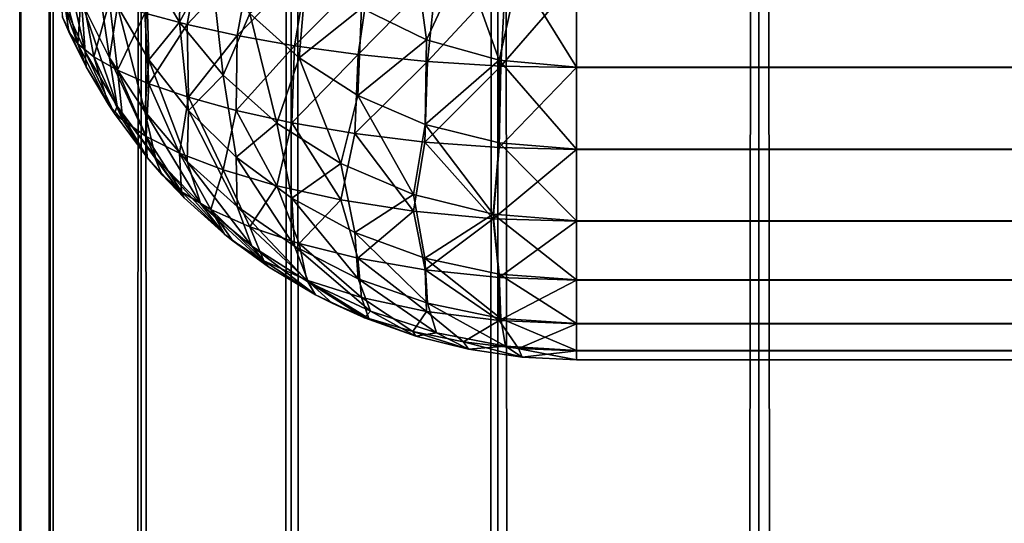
# Model space of a CAD drawing. Extents: x -265 to 265, y 0 to 1027.
# Tile 251 of 256: x -265 to -261.46, y 984.41 to 986.22. Entities that reach past the tile are written whole.
import ezdxf

# ---------------------------------------------------------------- set-up
doc = ezdxf.new("R2010")
doc.units = 0
doc.header["$LTSCALE"] = 65.185185
for name, color, linetype in [('14', 7, 'CONTINUOUS'), ('211', 7, 'CONTINUOUS'), ('212', 7, 'CONTINUOUS'), ('22', 7, 'CONTINUOUS'), ('24', 7, 'CONTINUOUS'), ('5', 7, 'CONTINUOUS'), ('6', 7, 'CONTINUOUS'), ('7', 7, 'CONTINUOUS')]:
    doc.layers.add(name, color=color, linetype=linetype)

msp = doc.modelspace()

# ---------------------------------------------------------------- linework, layer by layer
at = {"layer": '14', "color": 7, "linetype": 'CONTINUOUS'}
for points in [[(-264.8232, 986.1779, 16.8767), (-264.7611, 986.0522, 16.8578), (-264.8459, 986.2302, 23.1155), (-264.8232, 986.1779, 16.8767)], [(-264.8459, 986.2302, 23.1155), (-264.7611, 986.0522, 16.8578), (-264.7611, 986.0522, 23.1422), (-264.8459, 986.2302, 23.1155)], [(-264.8459, 986.2302, 16.8845), (-264.8232, 986.1779, 16.8767), (-264.8459, 986.2302, 23.1155), (-264.8459, 986.2302, 16.8845)], [(-264.681, 985.9163, 16.8375), (-264.6594, 985.8836, 16.8325), (-264.7611, 986.0522, 23.1422), (-264.681, 985.9163, 16.8375)], [(-264.7611, 986.0522, 23.1422), (-264.6594, 985.8836, 16.8325), (-264.6594, 985.8836, 23.1675), (-264.7611, 986.0522, 23.1422)], [(-264.7611, 986.0522, 16.8578), (-264.681, 985.9163, 16.8375), (-264.7611, 986.0522, 23.1422), (-264.7611, 986.0522, 16.8578)], [(-264.6594, 985.8836, 16.8325), (-264.5417, 985.726, 16.8089), (-264.6594, 985.8836, 23.1675), (-264.6594, 985.8836, 16.8325)], [(-264.6594, 985.8836, 23.1675), (-264.5417, 985.726, 16.8089), (-264.5417, 985.726, 23.1911), (-264.6594, 985.8836, 23.1675)], [(-264.4889, 985.6647, 16.7997), (-264.4093, 985.5809, 16.7871), (-264.5417, 985.726, 23.1911), (-264.4889, 985.6647, 16.7997)], [(-264.5417, 985.726, 23.1911), (-264.4093, 985.5809, 16.7871), (-264.4093, 985.5809, 23.2129), (-264.5417, 985.726, 23.1911)], [(-264.5417, 985.726, 16.8089), (-264.4889, 985.6647, 16.7997), (-264.5417, 985.726, 23.1911), (-264.5417, 985.726, 16.8089)], [(-264.4093, 985.5809, 16.7871), (-264.2635, 985.4497, 16.7675), (-264.4093, 985.5809, 23.2129), (-264.4093, 985.5809, 16.7871)], [(-264.4093, 985.5809, 23.2129), (-264.2635, 985.4497, 16.7675), (-264.2635, 985.4497, 23.2325), (-264.4093, 985.5809, 23.2129)], [(-264.2346, 985.4266, 16.764), (-264.1058, 985.3335, 16.75), (-264.2635, 985.4497, 23.2325), (-264.2346, 985.4266, 16.764)], [(-264.2635, 985.4497, 23.2325), (-264.1058, 985.3335, 16.75), (-264.1058, 985.3335, 23.25), (-264.2635, 985.4497, 23.2325)], [(-264.2635, 985.4497, 16.7675), (-264.2346, 985.4266, 16.764), (-264.2635, 985.4497, 23.2325), (-264.2635, 985.4497, 16.7675)], [(-264.1058, 985.3335, 16.75), (-263.9377, 985.2334, 16.735), (-264.1058, 985.3335, 23.25), (-264.1058, 985.3335, 16.75)], [(-264.1058, 985.3335, 23.25), (-263.9377, 985.2334, 16.735), (-263.9377, 985.2334, 23.265), (-264.1058, 985.3335, 23.25)], [(-263.8774, 985.2027, 16.7304), (-263.7608, 985.1503, 16.7226), (-263.9377, 985.2334, 23.265), (-263.8774, 985.2027, 16.7304)], [(-263.9377, 985.2334, 23.265), (-263.7608, 985.1503, 16.7226), (-263.7608, 985.1503, 23.2774), (-263.9377, 985.2334, 23.265)], [(-263.9377, 985.2334, 16.735), (-263.8774, 985.2027, 16.7304), (-263.9377, 985.2334, 23.265), (-263.9377, 985.2334, 16.735)], [(-263.7608, 985.1503, 16.7226), (-263.5768, 985.085, 16.7127), (-263.7608, 985.1503, 23.2774), (-263.7608, 985.1503, 16.7226)], [(-263.7608, 985.1503, 23.2774), (-263.5768, 985.085, 16.7127), (-263.5768, 985.085, 23.2873), (-263.7608, 985.1503, 23.2774)], [(-263.5768, 985.085, 16.7127), (-263.3875, 985.0379, 16.7057), (-263.5768, 985.085, 23.2873), (-263.5768, 985.085, 16.7127)], [(-263.5768, 985.085, 23.2873), (-263.3875, 985.0379, 16.7057), (-263.3875, 985.0379, 23.2943), (-263.5768, 985.085, 23.2873)], [(-263.3875, 985.0379, 16.7057), (-263.1945, 985.0095, 16.7014), (-263.3875, 985.0379, 23.2943), (-263.3875, 985.0379, 16.7057)], [(-263.3875, 985.0379, 23.2943), (-263.1945, 985.0095, 16.7014), (-263.1945, 985.0095, 23.2986), (-263.3875, 985.0379, 23.2943)], [(-263, 985, 16.7), (-263, 985, 23.3), (-263.1945, 985.0095, 23.2986), (-263, 985, 16.7)], [(-263.1945, 985.0095, 16.7014), (-263, 985, 16.7), (-263.1945, 985.0095, 23.2986), (-263.1945, 985.0095, 16.7014)]]:
    msp.add_3dface(points, dxfattribs=at)
at = {"layer": '211', "color": 7, "linetype": 'CONTINUOUS'}
for points in [[(-265, 1), (-264.8906, 1, 1.8081), (-265, 1019), (-265, 1)], [(-265, 1019), (-264.8906, 1, 1.8081), (-264.8906, 1019, 1.8081), (-265, 1019)], [(-264.8906, 1, 1.8081), (-264.5641, 1, 3.5897), (-264.8906, 1019, 1.8081), (-264.8906, 1, 1.8081)], [(-264.8906, 1019, 1.8081), (-264.5641, 1, 3.5897), (-264.5641, 1019, 3.5897), (-264.8906, 1019, 1.8081)], [(-264.5641, 1, 3.5897), (-264.0252, 1, 5.3191), (-264.5641, 1019, 3.5897), (-264.5641, 1, 3.5897)], [(-264.5641, 1019, 3.5897), (-264.0252, 1, 5.3191), (-264.0252, 1019, 5.3191), (-264.5641, 1019, 3.5897)], [(-264.0252, 1, 5.3191), (-263.2818, 1, 6.9708), (-264.0252, 1019, 5.3191), (-264.0252, 1, 5.3191)], [(-264.0252, 1019, 5.3191), (-263.2818, 1, 6.9708), (-263.2818, 1019, 6.9708), (-264.0252, 1019, 5.3191)], [(-263.2818, 1, 6.9708), (-262.3448, 1, 8.521), (-263.2818, 1019, 6.9708), (-263.2818, 1, 6.9708)], [(-263.2818, 1019, 6.9708), (-262.3448, 1, 8.521), (-262.3448, 1019, 8.521), (-263.2818, 1019, 6.9708)], [(-262.3448, 1, 8.521), (-261.2277, 1, 9.9468), (-262.3448, 1019, 8.521), (-262.3448, 1, 8.521)], [(-262.3448, 1019, 8.521), (-261.2277, 1, 9.9468), (-261.2277, 1019, 9.9468), (-262.3448, 1019, 8.521)]]:
    msp.add_3dface(points, dxfattribs=at)
at = {"layer": '212', "color": 7, "linetype": 'CONTINUOUS'}
for points in [[(-265, 1), (-265, 1019), (-264.8906, 1019, -1.8081), (-265, 1)], [(-264.8906, 1, -1.8081), (-265, 1), (-264.8906, 1019, -1.8081), (-264.8906, 1, -1.8081)], [(-264.5641, 1, -3.5897), (-264.8906, 1, -1.8081), (-264.5641, 1019, -3.5897), (-264.5641, 1, -3.5897)], [(-264.5641, 1019, -3.5897), (-264.8906, 1, -1.8081), (-264.8906, 1019, -1.8081), (-264.5641, 1019, -3.5897)], [(-264.0252, 1, -5.3191), (-264.5641, 1, -3.5897), (-264.0252, 1019, -5.3191), (-264.0252, 1, -5.3191)], [(-264.0252, 1019, -5.3191), (-264.5641, 1, -3.5897), (-264.5641, 1019, -3.5897), (-264.0252, 1019, -5.3191)], [(-263.2818, 1, -6.9708), (-264.0252, 1, -5.3191), (-263.2818, 1019, -6.9708), (-263.2818, 1, -6.9708)], [(-263.2818, 1019, -6.9708), (-264.0252, 1, -5.3191), (-264.0252, 1019, -5.3191), (-263.2818, 1019, -6.9708)], [(-262.3448, 1, -8.521), (-263.2818, 1, -6.9708), (-262.3448, 1019, -8.521), (-262.3448, 1, -8.521)], [(-262.3448, 1019, -8.521), (-263.2818, 1, -6.9708), (-263.2818, 1019, -6.9708), (-262.3448, 1019, -8.521)], [(-261.2277, 1, -9.9468), (-262.3448, 1, -8.521), (-261.2277, 1019, -9.9468), (-261.2277, 1, -9.9468)], [(-261.2277, 1019, -9.9468), (-262.3448, 1, -8.521), (-262.3448, 1019, -8.521), (-261.2277, 1019, -9.9468)]]:
    msp.add_3dface(points, dxfattribs=at)
at = {"layer": '22', "color": 7, "linetype": 'CONTINUOUS'}
for points in [[(-264.551, 986.245, 15.8916), (-264.3498, 986.4815, 15.5582), (-264.3978, 986.2037, 15.7123), (-264.551, 986.245, 15.8916)], [(-264.3498, 986.4815, 15.5582), (-264.1661, 986.4513, 15.408), (-264.3978, 986.2037, 15.7123), (-264.3498, 986.4815, 15.5582)], [(-264.3978, 986.2037, 15.7123), (-264.1661, 986.4513, 15.408), (-264.2181, 986.1641, 15.5496), (-264.3978, 986.2037, 15.7123)], [(-264.1661, 986.4513, 15.408), (-263.962, 986.4242, 15.2789), (-264.2181, 986.1641, 15.5496), (-264.1661, 986.4513, 15.408)], [(-264.2181, 986.1641, 15.5496), (-263.962, 986.4242, 15.2789), (-264.0129, 986.1274, 15.4075), (-264.2181, 986.1641, 15.5496)], [(-263.962, 986.4242, 15.2789), (-263.7398, 986.4012, 15.1741), (-264.0129, 986.1274, 15.4075), (-263.962, 986.4242, 15.2789)], [(-264.0129, 986.1274, 15.4075), (-263.7398, 986.4012, 15.1741), (-263.7842, 986.0956, 15.2904), (-264.0129, 986.1274, 15.4075)], [(-263.7398, 986.4012, 15.1741), (-263.5024, 986.3834, 15.0966), (-263.7842, 986.0956, 15.2904), (-263.7398, 986.4012, 15.1741)], [(-263.7842, 986.0956, 15.2904), (-263.5024, 986.3834, 15.0966), (-263.5354, 986.0707, 15.2026), (-263.7842, 986.0956, 15.2904)], [(-263.5024, 986.3834, 15.0966), (-263.2541, 986.3722, 15.0488), (-263.5354, 986.0707, 15.2026), (-263.5024, 986.3834, 15.0966)], [(-264.8232, 986.1779, 16.8767), (-264.8459, 986.2302, 16.8845), (-264.8512, 986.3695, 16.4931), (-264.8232, 986.1779, 16.8767)], [(-264.8232, 986.1779, 16.8767), (-264.8512, 986.3695, 16.4931), (-264.7915, 986.1341, 16.6723), (-264.8232, 986.1779, 16.8767)], [(-264.8512, 986.3695, 16.4931), (-264.7774, 986.3285, 16.2852), (-264.7915, 986.1341, 16.6723), (-264.8512, 986.3695, 16.4931)], [(-263.5354, 986.0707, 15.2026), (-263.2541, 986.3722, 15.0488), (-263.2717, 986.0547, 15.148), (-263.5354, 986.0707, 15.2026)], [(-263.2541, 986.3722, 15.0488), (-263, 986.3683, 15.0327), (-263.2717, 986.0547, 15.148), (-263.2541, 986.3722, 15.0488)], [(-263, 986.3683, 15.0327), (-263, 986.0491, 15.1295), (-263.2717, 986.0547, 15.148), (-263, 986.3683, 15.0327)], [(-264.7915, 986.1341, 16.6723), (-264.7774, 986.3285, 16.2852), (-264.7337, 986.0879, 16.4692), (-264.7915, 986.1341, 16.6723)], [(-264.7774, 986.3285, 16.2852), (-264.6775, 986.2868, 16.0836), (-264.7337, 986.0879, 16.4692), (-264.7774, 986.3285, 16.2852)], [(-264.7337, 986.0879, 16.4692), (-264.6775, 986.2868, 16.0836), (-264.6488, 986.04, 16.2696), (-264.7337, 986.0879, 16.4692)], [(-264.6775, 986.2868, 16.0836), (-264.551, 986.245, 15.8916), (-264.6488, 986.04, 16.2696), (-264.6775, 986.2868, 16.0836)], [(-264.6488, 986.04, 16.2696), (-264.551, 986.245, 15.8916), (-264.5358, 985.9912, 16.077), (-264.6488, 986.04, 16.2696)], [(-264.551, 986.245, 15.8916), (-264.3978, 986.2037, 15.7123), (-264.5358, 985.9912, 16.077), (-264.551, 986.245, 15.8916)], [(-264.5358, 985.9912, 16.077), (-264.3978, 986.2037, 15.7123), (-264.3939, 985.9424, 15.895), (-264.5358, 985.9912, 16.077)], [(-264.3978, 986.2037, 15.7123), (-264.2181, 986.1641, 15.5496), (-264.3939, 985.9424, 15.895), (-264.3978, 986.2037, 15.7123)], [(-264.7611, 986.0522, 16.8578), (-264.8232, 986.1779, 16.8767), (-264.7915, 986.1341, 16.6723), (-264.7611, 986.0522, 16.8578)], [(-264.3939, 985.9424, 15.895), (-264.2181, 986.1641, 15.5496), (-264.2226, 985.895, 15.7278), (-264.3939, 985.9424, 15.895)], [(-264.2181, 986.1641, 15.5496), (-264.0129, 986.1274, 15.4075), (-264.2226, 985.895, 15.7278), (-264.2181, 986.1641, 15.5496)], [(-264.681, 985.9163, 16.8375), (-264.7611, 986.0522, 16.8578), (-264.7915, 986.1341, 16.6723), (-264.681, 985.9163, 16.8375)], [(-264.681, 985.9163, 16.8375), (-264.7915, 986.1341, 16.6723), (-264.7337, 986.0879, 16.4692), (-264.681, 985.9163, 16.8375)], [(-264.2226, 985.895, 15.7278), (-264.0129, 986.1274, 15.4075), (-264.0225, 985.8506, 15.5801), (-264.2226, 985.895, 15.7278)], [(-264.0129, 986.1274, 15.4075), (-263.7842, 986.0956, 15.2904), (-264.0225, 985.8506, 15.5801), (-264.0129, 986.1274, 15.4075)], [(-264.0225, 985.8506, 15.5801), (-263.7842, 986.0956, 15.2904), (-263.7954, 985.8119, 15.4573), (-264.0225, 985.8506, 15.5801)], [(-263.7842, 986.0956, 15.2904), (-263.5354, 986.0707, 15.2026), (-263.7954, 985.8119, 15.4573), (-263.7842, 986.0956, 15.2904)], [(-264.681, 985.9163, 16.8375), (-264.7337, 986.0879, 16.4692), (-264.63, 985.8604, 16.6247), (-264.681, 985.9163, 16.8375)], [(-264.7337, 986.0879, 16.4692), (-264.6488, 986.04, 16.2696), (-264.63, 985.8604, 16.6247), (-264.7337, 986.0879, 16.4692)], [(-263.7954, 985.8119, 15.4573), (-263.5354, 986.0707, 15.2026), (-263.545, 985.7814, 15.3645), (-263.7954, 985.8119, 15.4573)], [(-263.5354, 986.0707, 15.2026), (-263.2717, 986.0547, 15.148), (-263.545, 985.7814, 15.3645), (-263.5354, 986.0707, 15.2026)], [(-264.6488, 986.04, 16.2696), (-264.5358, 985.9912, 16.077), (-264.5456, 985.8016, 16.4147), (-264.6488, 986.04, 16.2696)], [(-264.63, 985.8604, 16.6247), (-264.6488, 986.04, 16.2696), (-264.5456, 985.8016, 16.4147), (-264.63, 985.8604, 16.6247)], [(-263.545, 985.7814, 15.3645), (-263.2717, 986.0547, 15.148), (-263.2772, 985.7618, 15.3066), (-263.545, 985.7814, 15.3645)], [(-263.2717, 986.0547, 15.148), (-263, 986.0491, 15.1295), (-263.2772, 985.7618, 15.3066), (-263.2717, 986.0547, 15.148)], [(-263, 986.0491, 15.1295), (-263, 985.755, 15.2869), (-263.2772, 985.7618, 15.3066), (-263, 986.0491, 15.1295)], [(-264.5456, 985.8016, 16.4147), (-264.5358, 985.9912, 16.077), (-264.4259, 985.7414, 16.2118), (-264.5456, 985.8016, 16.4147)], [(-264.5358, 985.9912, 16.077), (-264.3939, 985.9424, 15.895), (-264.4259, 985.7414, 16.2118), (-264.5358, 985.9912, 16.077)], [(-264.6594, 985.8836, 16.8325), (-264.681, 985.9163, 16.8375), (-264.63, 985.8604, 16.6247), (-264.6594, 985.8836, 16.8325)], [(-264.4259, 985.7414, 16.2118), (-264.3939, 985.9424, 15.895), (-264.2695, 985.6816, 16.0214), (-264.4259, 985.7414, 16.2118)], [(-264.3939, 985.9424, 15.895), (-264.2226, 985.895, 15.7278), (-264.2695, 985.6816, 16.0214), (-264.3939, 985.9424, 15.895)], [(-264.5417, 985.726, 16.8089), (-264.6594, 985.8836, 16.8325), (-264.63, 985.8604, 16.6247), (-264.5417, 985.726, 16.8089)], [(-264.2695, 985.6816, 16.0214), (-264.2226, 985.895, 15.7278), (-264.0759, 985.6245, 15.8498), (-264.2695, 985.6816, 16.0214)], [(-264.2226, 985.895, 15.7278), (-264.0225, 985.8506, 15.5801), (-264.0759, 985.6245, 15.8498), (-264.2226, 985.895, 15.7278)], [(-264.5417, 985.726, 16.8089), (-264.63, 985.8604, 16.6247), (-264.5456, 985.8016, 16.4147), (-264.5417, 985.726, 16.8089)], [(-264.0759, 985.6245, 15.8498), (-264.0225, 985.8506, 15.5801), (-263.8463, 985.5737, 15.7045), (-264.0759, 985.6245, 15.8498)], [(-264.0225, 985.8506, 15.5801), (-263.7954, 985.8119, 15.4573), (-263.8463, 985.5737, 15.7045), (-264.0225, 985.8506, 15.5801)], [(-263.8463, 985.5737, 15.7045), (-263.7954, 985.8119, 15.4573), (-263.5848, 985.5329, 15.5931), (-263.8463, 985.5737, 15.7045)], [(-263.7954, 985.8119, 15.4573), (-263.545, 985.7814, 15.3645), (-263.5848, 985.5329, 15.5931), (-263.7954, 985.8119, 15.4573)], [(-264.4889, 985.6647, 16.7997), (-264.5417, 985.726, 16.8089), (-264.5456, 985.8016, 16.4147), (-264.4889, 985.6647, 16.7997)], [(-264.4889, 985.6647, 16.7997), (-264.5456, 985.8016, 16.4147), (-264.4184, 985.603, 16.6064), (-264.4889, 985.6647, 16.7997)], [(-264.5456, 985.8016, 16.4147), (-264.4259, 985.7414, 16.2118), (-264.4184, 985.603, 16.6064), (-264.5456, 985.8016, 16.4147)], [(-263.5848, 985.5329, 15.5931), (-263.545, 985.7814, 15.3645), (-263.299, 985.5064, 15.5227), (-263.5848, 985.5329, 15.5931)], [(-263.545, 985.7814, 15.3645), (-263.2772, 985.7618, 15.3066), (-263.299, 985.5064, 15.5227), (-263.545, 985.7814, 15.3645)], [(-264.4259, 985.7414, 16.2118), (-264.2695, 985.6816, 16.0214), (-264.3134, 985.5395, 16.4194), (-264.4259, 985.7414, 16.2118)], [(-264.4184, 985.603, 16.6064), (-264.4259, 985.7414, 16.2118), (-264.3134, 985.5395, 16.4194), (-264.4184, 985.603, 16.6064)], [(-263.2772, 985.7618, 15.3066), (-263, 985.755, 15.2869), (-263.299, 985.5064, 15.5227), (-263.2772, 985.7618, 15.3066)], [(-263, 985.755, 15.2869), (-263, 985.4972, 15.4986), (-263.299, 985.5064, 15.5227), (-263, 985.755, 15.2869)], [(-264.3134, 985.5395, 16.4194), (-264.2695, 985.6816, 16.0214), (-264.1729, 985.4766, 16.2431), (-264.3134, 985.5395, 16.4194)], [(-264.2695, 985.6816, 16.0214), (-264.0759, 985.6245, 15.8498), (-264.1729, 985.4766, 16.2431), (-264.2695, 985.6816, 16.0214)], [(-264.4093, 985.5809, 16.7871), (-264.4889, 985.6647, 16.7997), (-264.4184, 985.603, 16.6064), (-264.4093, 985.5809, 16.7871)], [(-264.2635, 985.4497, 16.7675), (-264.4093, 985.5809, 16.7871), (-264.4184, 985.603, 16.6064), (-264.2635, 985.4497, 16.7675)], [(-264.2635, 985.4497, 16.7675), (-264.4184, 985.603, 16.6064), (-264.3134, 985.5395, 16.4194), (-264.2635, 985.4497, 16.7675)], [(-264.1729, 985.4766, 16.2431), (-264.0759, 985.6245, 15.8498), (-263.9962, 985.417, 16.0837), (-264.1729, 985.4766, 16.2431)], [(-264.0759, 985.6245, 15.8498), (-263.8463, 985.5737, 15.7045), (-263.9962, 985.417, 16.0837), (-264.0759, 985.6245, 15.8498)], [(-263.9962, 985.417, 16.0837), (-263.8463, 985.5737, 15.7045), (-263.7849, 985.3642, 15.9484), (-263.9962, 985.417, 16.0837)], [(-263.8463, 985.5737, 15.7045), (-263.5848, 985.5329, 15.5931), (-263.7849, 985.3642, 15.9484), (-263.8463, 985.5737, 15.7045)], [(-264.2346, 985.4266, 16.764), (-264.2635, 985.4497, 16.7675), (-264.3134, 985.5395, 16.4194), (-264.2346, 985.4266, 16.764)], [(-264.2346, 985.4266, 16.764), (-264.3134, 985.5395, 16.4194), (-264.1224, 985.3549, 16.5791), (-264.2346, 985.4266, 16.764)], [(-264.3134, 985.5395, 16.4194), (-264.1729, 985.4766, 16.2431), (-264.1224, 985.3549, 16.5791), (-264.3134, 985.5395, 16.4194)], [(-263.7849, 985.3642, 15.9484), (-263.5848, 985.5329, 15.5931), (-263.5429, 985.3223, 15.8446), (-263.7849, 985.3642, 15.9484)], [(-263.5848, 985.5329, 15.5931), (-263.299, 985.5064, 15.5227), (-263.5429, 985.3223, 15.8446), (-263.5848, 985.5329, 15.5931)], [(-263.5429, 985.3223, 15.8446), (-263.299, 985.5064, 15.5227), (-263.2777, 985.2952, 15.7791), (-263.5429, 985.3223, 15.8446)], [(-263.299, 985.5064, 15.5227), (-263, 985.4972, 15.4986), (-263.2777, 985.2952, 15.7791), (-263.299, 985.5064, 15.5227)], [(-263, 985.4972, 15.4986), (-263, 985.2858, 15.7566), (-263.2777, 985.2952, 15.7791), (-263, 985.4972, 15.4986)], [(-264.1729, 985.4766, 16.2431), (-263.9962, 985.417, 16.0837), (-263.9678, 985.2855, 16.4095), (-264.1729, 985.4766, 16.2431)], [(-264.1224, 985.3549, 16.5791), (-264.1729, 985.4766, 16.2431), (-263.9678, 985.2855, 16.4095), (-264.1224, 985.3549, 16.5791)], [(-264.1058, 985.3335, 16.75), (-264.2346, 985.4266, 16.764), (-264.1224, 985.3549, 16.5791), (-264.1058, 985.3335, 16.75)], [(-263.9962, 985.417, 16.0837), (-263.7849, 985.3642, 15.9484), (-263.772, 985.2231, 16.263), (-263.9962, 985.417, 16.0837)], [(-263.9678, 985.2855, 16.4095), (-263.9962, 985.417, 16.0837), (-263.772, 985.2231, 16.263), (-263.9678, 985.2855, 16.4095)], [(-263.9377, 985.2334, 16.735), (-264.1058, 985.3335, 16.75), (-264.1224, 985.3549, 16.5791), (-263.9377, 985.2334, 16.735)], [(-263.9377, 985.2334, 16.735), (-264.1224, 985.3549, 16.5791), (-263.9678, 985.2855, 16.4095), (-263.9377, 985.2334, 16.735)], [(-263.7849, 985.3642, 15.9484), (-263.5429, 985.3223, 15.8446), (-263.539, 985.173, 16.1489), (-263.7849, 985.3642, 15.9484)], [(-263.772, 985.2231, 16.263), (-263.7849, 985.3642, 15.9484), (-263.539, 985.173, 16.1489), (-263.772, 985.2231, 16.263)], [(-263.5429, 985.3223, 15.8446), (-263.2777, 985.2952, 15.7791), (-263.2774, 985.1402, 16.076), (-263.5429, 985.3223, 15.8446)], [(-263.539, 985.173, 16.1489), (-263.5429, 985.3223, 15.8446), (-263.2774, 985.1402, 16.076), (-263.539, 985.173, 16.1489)], [(-263.8774, 985.2027, 16.7304), (-263.9377, 985.2334, 16.735), (-263.9678, 985.2855, 16.4095), (-263.8774, 985.2027, 16.7304)], [(-263.8774, 985.2027, 16.7304), (-263.9678, 985.2855, 16.4095), (-263.746, 985.1482, 16.6101), (-263.8774, 985.2027, 16.7304)], [(-263.9678, 985.2855, 16.4095), (-263.772, 985.2231, 16.263), (-263.746, 985.1482, 16.6101), (-263.9678, 985.2855, 16.4095)], [(-263.2777, 985.2952, 15.7791), (-263, 985.2858, 15.7566), (-263.2774, 985.1402, 16.076), (-263.2777, 985.2952, 15.7791)], [(-263, 985.2858, 15.7566), (-263, 985.1288, 16.051), (-263.2774, 985.1402, 16.076), (-263, 985.2858, 15.7566)], [(-263.772, 985.2231, 16.263), (-263.539, 985.173, 16.1489), (-263.5873, 985.1007, 16.5104), (-263.772, 985.2231, 16.263)], [(-263.746, 985.1482, 16.6101), (-263.772, 985.2231, 16.263), (-263.5873, 985.1007, 16.5104), (-263.746, 985.1482, 16.6101)], [(-263.7608, 985.1503, 16.7226), (-263.8774, 985.2027, 16.7304), (-263.746, 985.1482, 16.6101), (-263.7608, 985.1503, 16.7226)], [(-263.5873, 985.1007, 16.5104), (-263.539, 985.173, 16.1489), (-263.4057, 985.0638, 16.4344), (-263.5873, 985.1007, 16.5104)], [(-263.539, 985.173, 16.1489), (-263.2774, 985.1402, 16.076), (-263.4057, 985.0638, 16.4344), (-263.539, 985.173, 16.1489)], [(-263.5768, 985.085, 16.7127), (-263.7608, 985.1503, 16.7226), (-263.746, 985.1482, 16.6101), (-263.5768, 985.085, 16.7127)], [(-263.5768, 985.085, 16.7127), (-263.746, 985.1482, 16.6101), (-263.5873, 985.1007, 16.5104), (-263.5768, 985.085, 16.7127)], [(-263.4057, 985.0638, 16.4344), (-263.2774, 985.1402, 16.076), (-263.2074, 985.0403, 16.3866), (-263.4057, 985.0638, 16.4344)], [(-263.2774, 985.1402, 16.076), (-263, 985.1288, 16.051), (-263.2074, 985.0403, 16.3866), (-263.2774, 985.1402, 16.076)], [(-263.3875, 985.0379, 16.7057), (-263.5768, 985.085, 16.7127), (-263.5873, 985.1007, 16.5104), (-263.3875, 985.0379, 16.7057)], [(-263.3875, 985.0379, 16.7057), (-263.5873, 985.1007, 16.5104), (-263.4057, 985.0638, 16.4344), (-263.3875, 985.0379, 16.7057)], [(-263, 985.1288, 16.051), (-263, 985.0323, 16.3703), (-263.2074, 985.0403, 16.3866), (-263, 985.1288, 16.051)], [(-263.1945, 985.0095, 16.7014), (-263.3875, 985.0379, 16.7057), (-263.4057, 985.0638, 16.4344), (-263.1945, 985.0095, 16.7014)], [(-263.1945, 985.0095, 16.7014), (-263.4057, 985.0638, 16.4344), (-263.2074, 985.0403, 16.3866), (-263.1945, 985.0095, 16.7014)], [(-263, 985.0323, 16.3703), (-263.1945, 985.0095, 16.7014), (-263.2074, 985.0403, 16.3866), (-263, 985.0323, 16.3703)], [(-263, 985.0323, 16.3703), (-263, 985, 16.7), (-263.1945, 985.0095, 16.7014), (-263, 985.0323, 16.3703)]]:
    msp.add_3dface(points, dxfattribs=at)
at = {"layer": '24', "color": 7, "linetype": 'CONTINUOUS'}
for points in [[(-264.5456, 986.4147, 24.1984), (-264.4259, 986.2118, 24.2586), (-264.4184, 986.6064, 24.397), (-264.5456, 986.4147, 24.1984)], [(-264.4184, 986.6064, 24.397), (-264.4259, 986.2118, 24.2586), (-264.3134, 986.4194, 24.4605), (-264.4184, 986.6064, 24.397)], [(-264.8561, 986.3113, 23.3825), (-264.7653, 986.1059, 23.4177), (-264.8512, 986.4931, 23.6305), (-264.8561, 986.3113, 23.3825)], [(-264.8512, 986.4931, 23.6305), (-264.7653, 986.1059, 23.4177), (-264.7774, 986.2852, 23.6715), (-264.8512, 986.4931, 23.6305)], [(-263.772, 986.263, 24.7769), (-263.539, 986.1489, 24.827), (-263.5873, 986.5104, 24.8993), (-263.772, 986.263, 24.7769)], [(-263.5873, 986.5104, 24.8993), (-263.539, 986.1489, 24.827), (-263.4057, 986.4344, 24.9362), (-263.5873, 986.5104, 24.8993)], [(-264.7774, 986.2852, 23.6715), (-264.6775, 986.0836, 23.7132), (-264.7337, 986.4692, 23.9121), (-264.7774, 986.2852, 23.6715)], [(-264.7337, 986.4692, 23.9121), (-264.6775, 986.0836, 23.7132), (-264.6488, 986.2696, 23.96), (-264.7337, 986.4692, 23.9121)], [(-264.6488, 986.2696, 23.96), (-264.5358, 986.077, 24.0088), (-264.5456, 986.4147, 24.1984), (-264.6488, 986.2696, 23.96)], [(-264.5456, 986.4147, 24.1984), (-264.5358, 986.077, 24.0088), (-264.4259, 986.2118, 24.2586), (-264.5456, 986.4147, 24.1984)], [(-264.4259, 986.2118, 24.2586), (-264.2695, 986.0214, 24.3184), (-264.3134, 986.4194, 24.4605), (-264.4259, 986.2118, 24.2586)], [(-264.3134, 986.4194, 24.4605), (-264.2695, 986.0214, 24.3184), (-264.1729, 986.2431, 24.5234), (-264.3134, 986.4194, 24.4605)], [(-264.1729, 986.2431, 24.5234), (-263.9962, 986.0837, 24.583), (-263.9678, 986.4095, 24.7145), (-264.1729, 986.2431, 24.5234)], [(-263.9678, 986.4095, 24.7145), (-263.9962, 986.0837, 24.583), (-263.772, 986.263, 24.7769), (-263.9678, 986.4095, 24.7145)], [(-263.539, 986.1489, 24.827), (-263.2774, 986.076, 24.8598), (-263.4057, 986.4344, 24.9362), (-263.539, 986.1489, 24.827)], [(-263.4057, 986.4344, 24.9362), (-263.2774, 986.076, 24.8598), (-263.2074, 986.3866, 24.9597), (-263.4057, 986.4344, 24.9362)], [(-263.2774, 986.076, 24.8598), (-263, 986.051, 24.8712), (-263.2074, 986.3866, 24.9597), (-263.2774, 986.076, 24.8598)], [(-263, 986.051, 24.8712), (-263, 986.3703, 24.9677), (-263.2074, 986.3866, 24.9597), (-263, 986.051, 24.8712)], [(-264.8459, 986.2302, 23.1155), (-264.7611, 986.0522, 23.1422), (-264.8561, 986.3113, 23.3825), (-264.8459, 986.2302, 23.1155)], [(-264.8561, 986.3113, 23.3825), (-264.7611, 986.0522, 23.1422), (-264.7653, 986.1059, 23.4177), (-264.8561, 986.3113, 23.3825)], [(-264.7653, 986.1059, 23.4177), (-264.6503, 985.9101, 23.4525), (-264.7774, 986.2852, 23.6715), (-264.7653, 986.1059, 23.4177)], [(-264.7774, 986.2852, 23.6715), (-264.6503, 985.9101, 23.4525), (-264.6775, 986.0836, 23.7132), (-264.7774, 986.2852, 23.6715)], [(-264.6775, 986.0836, 23.7132), (-264.551, 985.8916, 23.755), (-264.6488, 986.2696, 23.96), (-264.6775, 986.0836, 23.7132)], [(-264.6488, 986.2696, 23.96), (-264.551, 985.8916, 23.755), (-264.5358, 986.077, 24.0088), (-264.6488, 986.2696, 23.96)], [(-264.2695, 986.0214, 24.3184), (-264.0759, 985.8498, 24.3755), (-264.1729, 986.2431, 24.5234), (-264.2695, 986.0214, 24.3184)], [(-264.1729, 986.2431, 24.5234), (-264.0759, 985.8498, 24.3755), (-263.9962, 986.0837, 24.583), (-264.1729, 986.2431, 24.5234)], [(-263.9962, 986.0837, 24.583), (-263.7849, 985.9484, 24.6358), (-263.772, 986.263, 24.7769), (-263.9962, 986.0837, 24.583)], [(-263.772, 986.263, 24.7769), (-263.7849, 985.9484, 24.6358), (-263.539, 986.1489, 24.827), (-263.772, 986.263, 24.7769)], [(-264.5358, 986.077, 24.0088), (-264.3939, 985.895, 24.0576), (-264.4259, 986.2118, 24.2586), (-264.5358, 986.077, 24.0088)], [(-264.4259, 986.2118, 24.2586), (-264.3939, 985.895, 24.0576), (-264.2695, 986.0214, 24.3184), (-264.4259, 986.2118, 24.2586)], [(-263.7849, 985.9484, 24.6358), (-263.5429, 985.8446, 24.6777), (-263.539, 986.1489, 24.827), (-263.7849, 985.9484, 24.6358)], [(-263.539, 986.1489, 24.827), (-263.5429, 985.8446, 24.6777), (-263.2774, 986.076, 24.8598), (-263.539, 986.1489, 24.827)], [(-264.7611, 986.0522, 23.1422), (-264.6594, 985.8836, 23.1675), (-264.7653, 986.1059, 23.4177), (-264.7611, 986.0522, 23.1422)], [(-264.7653, 986.1059, 23.4177), (-264.6594, 985.8836, 23.1675), (-264.6503, 985.9101, 23.4525), (-264.7653, 986.1059, 23.4177)], [(-264.6503, 985.9101, 23.4525), (-264.5116, 985.7266, 23.4862), (-264.6775, 986.0836, 23.7132), (-264.6503, 985.9101, 23.4525)], [(-264.6775, 986.0836, 23.7132), (-264.5116, 985.7266, 23.4862), (-264.551, 985.8916, 23.755), (-264.6775, 986.0836, 23.7132)], [(-264.551, 985.8916, 23.755), (-264.3978, 985.7123, 23.7963), (-264.5358, 986.077, 24.0088), (-264.551, 985.8916, 23.755)], [(-264.5358, 986.077, 24.0088), (-264.3978, 985.7123, 23.7963), (-264.3939, 985.895, 24.0576), (-264.5358, 986.077, 24.0088)], [(-264.0759, 985.8498, 24.3755), (-263.8463, 985.7045, 24.4263), (-263.9962, 986.0837, 24.583), (-264.0759, 985.8498, 24.3755)], [(-263.9962, 986.0837, 24.583), (-263.8463, 985.7045, 24.4263), (-263.7849, 985.9484, 24.6358), (-263.9962, 986.0837, 24.583)], [(-263.5429, 985.8446, 24.6777), (-263.2777, 985.7791, 24.7048), (-263.2774, 986.076, 24.8598), (-263.5429, 985.8446, 24.6777)], [(-263.2777, 985.7791, 24.7048), (-263, 985.7566, 24.7142), (-263.2774, 986.076, 24.8598), (-263.2777, 985.7791, 24.7048)], [(-263, 985.7566, 24.7142), (-263, 986.051, 24.8712), (-263.2774, 986.076, 24.8598), (-263, 985.7566, 24.7142)], [(-264.3939, 985.895, 24.0576), (-264.2226, 985.7278, 24.105), (-264.2695, 986.0214, 24.3184), (-264.3939, 985.895, 24.0576)], [(-264.2695, 986.0214, 24.3184), (-264.2226, 985.7278, 24.105), (-264.0759, 985.8498, 24.3755), (-264.2695, 986.0214, 24.3184)], [(-263.8463, 985.7045, 24.4263), (-263.5848, 985.5931, 24.4671), (-263.7849, 985.9484, 24.6358), (-263.8463, 985.7045, 24.4263)], [(-263.7849, 985.9484, 24.6358), (-263.5848, 985.5931, 24.4671), (-263.5429, 985.8446, 24.6777), (-263.7849, 985.9484, 24.6358)], [(-264.6594, 985.8836, 23.1675), (-264.5417, 985.726, 23.1911), (-264.6503, 985.9101, 23.4525), (-264.6594, 985.8836, 23.1675)], [(-264.5417, 985.726, 23.1911), (-264.4093, 985.5809, 23.2129), (-264.6503, 985.9101, 23.4525), (-264.5417, 985.726, 23.1911)], [(-264.6503, 985.9101, 23.4525), (-264.4093, 985.5809, 23.2129), (-264.5116, 985.7266, 23.4862), (-264.6503, 985.9101, 23.4525)], [(-264.5116, 985.7266, 23.4862), (-264.3498, 985.5582, 23.5185), (-264.551, 985.8916, 23.755), (-264.5116, 985.7266, 23.4862)], [(-264.551, 985.8916, 23.755), (-264.3498, 985.5582, 23.5185), (-264.3978, 985.7123, 23.7963), (-264.551, 985.8916, 23.755)], [(-264.3978, 985.7123, 23.7963), (-264.2181, 985.5496, 23.8359), (-264.3939, 985.895, 24.0576), (-264.3978, 985.7123, 23.7963)], [(-264.3939, 985.895, 24.0576), (-264.2181, 985.5496, 23.8359), (-264.2226, 985.7278, 24.105), (-264.3939, 985.895, 24.0576)], [(-264.2226, 985.7278, 24.105), (-264.0225, 985.5801, 24.1494), (-264.0759, 985.8498, 24.3755), (-264.2226, 985.7278, 24.105)], [(-264.0759, 985.8498, 24.3755), (-264.0225, 985.5801, 24.1494), (-263.8463, 985.7045, 24.4263), (-264.0759, 985.8498, 24.3755)], [(-263.5848, 985.5931, 24.4671), (-263.299, 985.5227, 24.4936), (-263.5429, 985.8446, 24.6777), (-263.5848, 985.5931, 24.4671)], [(-263.5429, 985.8446, 24.6777), (-263.299, 985.5227, 24.4936), (-263.2777, 985.7791, 24.7048), (-263.5429, 985.8446, 24.6777)], [(-263.299, 985.5227, 24.4936), (-263, 985.4986, 24.5028), (-263.2777, 985.7791, 24.7048), (-263.299, 985.5227, 24.4936)], [(-263, 985.4986, 24.5028), (-263, 985.7566, 24.7142), (-263.2777, 985.7791, 24.7048), (-263, 985.4986, 24.5028)], [(-264.4093, 985.5809, 23.2129), (-264.2635, 985.4497, 23.2325), (-264.5116, 985.7266, 23.4862), (-264.4093, 985.5809, 23.2129)], [(-264.5116, 985.7266, 23.4862), (-264.2635, 985.4497, 23.2325), (-264.3498, 985.5582, 23.5185), (-264.5116, 985.7266, 23.4862)], [(-264.3498, 985.5582, 23.5185), (-264.1661, 985.408, 23.5487), (-264.3978, 985.7123, 23.7963), (-264.3498, 985.5582, 23.5185)], [(-264.3978, 985.7123, 23.7963), (-264.1661, 985.408, 23.5487), (-264.2181, 985.5496, 23.8359), (-264.3978, 985.7123, 23.7963)], [(-264.2181, 985.5496, 23.8359), (-264.0129, 985.4075, 23.8726), (-264.2226, 985.7278, 24.105), (-264.2181, 985.5496, 23.8359)], [(-264.2226, 985.7278, 24.105), (-264.0129, 985.4075, 23.8726), (-264.0225, 985.5801, 24.1494), (-264.2226, 985.7278, 24.105)], [(-264.0225, 985.5801, 24.1494), (-263.7954, 985.4573, 24.1881), (-263.8463, 985.7045, 24.4263), (-264.0225, 985.5801, 24.1494)], [(-263.8463, 985.7045, 24.4263), (-263.7954, 985.4573, 24.1881), (-263.5848, 985.5931, 24.4671), (-263.8463, 985.7045, 24.4263)], [(-264.0129, 985.4075, 23.8726), (-263.7842, 985.2904, 23.9044), (-264.0225, 985.5801, 24.1494), (-264.0129, 985.4075, 23.8726)], [(-264.0225, 985.5801, 24.1494), (-263.7842, 985.2904, 23.9044), (-263.7954, 985.4573, 24.1881), (-264.0225, 985.5801, 24.1494)], [(-263.7954, 985.4573, 24.1881), (-263.545, 985.3645, 24.2186), (-263.5848, 985.5931, 24.4671), (-263.7954, 985.4573, 24.1881)], [(-263.5848, 985.5931, 24.4671), (-263.545, 985.3645, 24.2186), (-263.299, 985.5227, 24.4936), (-263.5848, 985.5931, 24.4671)], [(-264.2635, 985.4497, 23.2325), (-264.1058, 985.3335, 23.25), (-264.3498, 985.5582, 23.5185), (-264.2635, 985.4497, 23.2325)], [(-264.3498, 985.5582, 23.5185), (-264.1058, 985.3335, 23.25), (-264.1661, 985.408, 23.5487), (-264.3498, 985.5582, 23.5185)], [(-264.1661, 985.408, 23.5487), (-263.962, 985.2789, 23.5758), (-264.2181, 985.5496, 23.8359), (-264.1661, 985.408, 23.5487)], [(-264.2181, 985.5496, 23.8359), (-263.962, 985.2789, 23.5758), (-264.0129, 985.4075, 23.8726), (-264.2181, 985.5496, 23.8359)], [(-263.545, 985.3645, 24.2186), (-263.2772, 985.3066, 24.2382), (-263.299, 985.5227, 24.4936), (-263.545, 985.3645, 24.2186)], [(-263, 985.2869, 24.245), (-263, 985.4986, 24.5028), (-263.299, 985.5227, 24.4936), (-263, 985.2869, 24.245)], [(-263.2772, 985.3066, 24.2382), (-263, 985.2869, 24.245), (-263.299, 985.5227, 24.4936), (-263.2772, 985.3066, 24.2382)], [(-263.7842, 985.2904, 23.9044), (-263.5354, 985.2026, 23.9293), (-263.7954, 985.4573, 24.1881), (-263.7842, 985.2904, 23.9044)], [(-263.7954, 985.4573, 24.1881), (-263.5354, 985.2026, 23.9293), (-263.545, 985.3645, 24.2186), (-263.7954, 985.4573, 24.1881)], [(-264.1058, 985.3335, 23.25), (-263.9377, 985.2334, 23.265), (-264.1661, 985.408, 23.5487), (-264.1058, 985.3335, 23.25)], [(-264.1661, 985.408, 23.5487), (-263.9377, 985.2334, 23.265), (-263.962, 985.2789, 23.5758), (-264.1661, 985.408, 23.5487)], [(-263.962, 985.2789, 23.5758), (-263.7398, 985.1741, 23.5988), (-264.0129, 985.4075, 23.8726), (-263.962, 985.2789, 23.5758)], [(-264.0129, 985.4075, 23.8726), (-263.7398, 985.1741, 23.5988), (-263.7842, 985.2904, 23.9044), (-264.0129, 985.4075, 23.8726)], [(-263.5354, 985.2026, 23.9293), (-263.2717, 985.148, 23.9453), (-263.545, 985.3645, 24.2186), (-263.5354, 985.2026, 23.9293)], [(-263.545, 985.3645, 24.2186), (-263.2717, 985.148, 23.9453), (-263.2772, 985.3066, 24.2382), (-263.545, 985.3645, 24.2186)], [(-263.9377, 985.2334, 23.265), (-263.7608, 985.1503, 23.2774), (-263.962, 985.2789, 23.5758), (-263.9377, 985.2334, 23.265)], [(-263.962, 985.2789, 23.5758), (-263.7608, 985.1503, 23.2774), (-263.7398, 985.1741, 23.5988), (-263.962, 985.2789, 23.5758)], [(-263.7398, 985.1741, 23.5988), (-263.5024, 985.0966, 23.6166), (-263.7842, 985.2904, 23.9044), (-263.7398, 985.1741, 23.5988)], [(-263.7842, 985.2904, 23.9044), (-263.5024, 985.0966, 23.6166), (-263.5354, 985.2026, 23.9293), (-263.7842, 985.2904, 23.9044)], [(-263, 985.1295, 23.9509), (-263, 985.2869, 24.245), (-263.2772, 985.3066, 24.2382), (-263, 985.1295, 23.9509)], [(-263.2717, 985.148, 23.9453), (-263, 985.1295, 23.9509), (-263.2772, 985.3066, 24.2382), (-263.2717, 985.148, 23.9453)], [(-263.7608, 985.1503, 23.2774), (-263.5768, 985.085, 23.2873), (-263.7398, 985.1741, 23.5988), (-263.7608, 985.1503, 23.2774)], [(-263.7398, 985.1741, 23.5988), (-263.5768, 985.085, 23.2873), (-263.5024, 985.0966, 23.6166), (-263.7398, 985.1741, 23.5988)], [(-263.5024, 985.0966, 23.6166), (-263.2541, 985.0488, 23.6278), (-263.5354, 985.2026, 23.9293), (-263.5024, 985.0966, 23.6166)], [(-263.5354, 985.2026, 23.9293), (-263.2541, 985.0488, 23.6278), (-263.2717, 985.148, 23.9453), (-263.5354, 985.2026, 23.9293)], [(-263, 985.0327, 23.6317), (-263, 985.1295, 23.9509), (-263.2717, 985.148, 23.9453), (-263, 985.0327, 23.6317)], [(-263.2541, 985.0488, 23.6278), (-263, 985.0327, 23.6317), (-263.2717, 985.148, 23.9453), (-263.2541, 985.0488, 23.6278)], [(-263.5768, 985.085, 23.2873), (-263.3875, 985.0379, 23.2943), (-263.5024, 985.0966, 23.6166), (-263.5768, 985.085, 23.2873)], [(-263.5024, 985.0966, 23.6166), (-263.3875, 985.0379, 23.2943), (-263.2541, 985.0488, 23.6278), (-263.5024, 985.0966, 23.6166)], [(-263.3875, 985.0379, 23.2943), (-263.1945, 985.0095, 23.2986), (-263.2541, 985.0488, 23.6278), (-263.3875, 985.0379, 23.2943)], [(-263, 985, 23.3), (-263, 985.0327, 23.6317), (-263.2541, 985.0488, 23.6278), (-263, 985, 23.3)], [(-263.1945, 985.0095, 23.2986), (-263, 985, 23.3), (-263.2541, 985.0488, 23.6278), (-263.1945, 985.0095, 23.2986)]]:
    msp.add_3dface(points, dxfattribs=at)
at = {"layer": '5', "color": 7, "linetype": 'CONTINUOUS'}
for points in [[(263, 986.051, 15.1288), (-263, 986.3683, 15.0327), (263, 986.3703, 15.0323), (263, 986.051, 15.1288)], [(-263, 986.0491, 15.1295), (-263, 986.3683, 15.0327), (263, 986.051, 15.1288), (-263, 986.0491, 15.1295)], [(263, 985.7566, 15.2858), (-263, 986.0491, 15.1295), (263, 986.051, 15.1288), (263, 985.7566, 15.2858)], [(-263, 985.755, 15.2869), (-263, 986.0491, 15.1295), (263, 985.7566, 15.2858), (-263, 985.755, 15.2869)], [(263, 985.4986, 15.4972), (-263, 985.755, 15.2869), (263, 985.7566, 15.2858), (263, 985.4986, 15.4972)], [(-263, 985.4972, 15.4986), (-263, 985.755, 15.2869), (263, 985.4986, 15.4972), (-263, 985.4972, 15.4986)], [(263, 985.2869, 15.755), (-263, 985.4972, 15.4986), (263, 985.4986, 15.4972), (263, 985.2869, 15.755)], [(-263, 985.2858, 15.7566), (-263, 985.4972, 15.4986), (263, 985.2869, 15.755), (-263, 985.2858, 15.7566)], [(263, 985.1295, 16.0491), (-263, 985.2858, 15.7566), (263, 985.2869, 15.755), (263, 985.1295, 16.0491)], [(-263, 985.1288, 16.051), (-263, 985.2858, 15.7566), (263, 985.1295, 16.0491), (-263, 985.1288, 16.051)], [(263, 985.0327, 16.3683), (-263, 985.1288, 16.051), (263, 985.1295, 16.0491), (263, 985.0327, 16.3683)], [(-263, 985.0323, 16.3703), (-263, 985.1288, 16.051), (263, 985.0327, 16.3683), (-263, 985.0323, 16.3703)], [(263, 985, 16.7), (-263, 985.0323, 16.3703), (263, 985.0327, 16.3683), (263, 985, 16.7)], [(-263, 985, 16.7), (-263, 985.0323, 16.3703), (263, 985, 16.7), (-263, 985, 16.7)]]:
    msp.add_3dface(points, dxfattribs=at)
at = {"layer": '6', "color": 7, "linetype": 'CONTINUOUS'}
for points in [[(-263, 985, 16.7), (263, 985, 16.7), (-263, 985, 23.3), (-263, 985, 16.7)], [(-263, 985, 23.3), (263, 985, 16.7), (263, 985, 23.3), (-263, 985, 23.3)]]:
    msp.add_3dface(points, dxfattribs=at)
at = {"layer": '7', "color": 7, "linetype": 'CONTINUOUS'}
for points in [[(-263, 986.3703, 24.9677), (-263, 986.051, 24.8712), (263, 986.3683, 24.9673), (-263, 986.3703, 24.9677)], [(263, 986.3683, 24.9673), (-263, 986.051, 24.8712), (263, 986.0491, 24.8705), (263, 986.3683, 24.9673)], [(-263, 986.051, 24.8712), (-263, 985.7566, 24.7142), (263, 986.0491, 24.8705), (-263, 986.051, 24.8712)], [(263, 986.0491, 24.8705), (-263, 985.7566, 24.7142), (263, 985.755, 24.7131), (263, 986.0491, 24.8705)], [(-263, 985.7566, 24.7142), (-263, 985.4986, 24.5028), (263, 985.755, 24.7131), (-263, 985.7566, 24.7142)], [(263, 985.755, 24.7131), (-263, 985.4986, 24.5028), (263, 985.4972, 24.5014), (263, 985.755, 24.7131)], [(-263, 985.4986, 24.5028), (-263, 985.2869, 24.245), (263, 985.4972, 24.5014), (-263, 985.4986, 24.5028)], [(263, 985.4972, 24.5014), (-263, 985.2869, 24.245), (263, 985.2858, 24.2434), (263, 985.4972, 24.5014)], [(-263, 985.2869, 24.245), (-263, 985.1295, 23.9509), (263, 985.2858, 24.2434), (-263, 985.2869, 24.245)], [(263, 985.2858, 24.2434), (-263, 985.1295, 23.9509), (263, 985.1288, 23.949), (263, 985.2858, 24.2434)], [(-263, 985.1295, 23.9509), (-263, 985.0327, 23.6317), (263, 985.1288, 23.949), (-263, 985.1295, 23.9509)], [(263, 985.1288, 23.949), (-263, 985.0327, 23.6317), (263, 985.0323, 23.6297), (263, 985.1288, 23.949)], [(-263, 985.0327, 23.6317), (-263, 985, 23.3), (263, 985.0323, 23.6297), (-263, 985.0327, 23.6317)], [(-263, 985, 23.3), (263, 985, 23.3), (263, 985.0323, 23.6297), (-263, 985, 23.3)]]:
    msp.add_3dface(points, dxfattribs=at)

doc.saveas('drawing.dxf')
